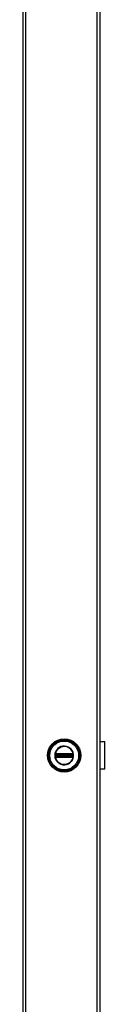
# Model space of a CAD drawing. Header units: inches. Extents: x 0 to 464, y -11 to 301.
# Tile 10 of 25: x 219 to 223, y 145 to 195. Entities that reach past the tile are written whole.
import ezdxf

# ---------------------------------------------------------------- set-up
doc = ezdxf.new("R2010")
doc.units = ezdxf.units.IN
doc.header["$LTSCALE"] = 27.789831
doc.header["$MEASUREMENT"] = 0
doc.layers.add('Visible Edges(ANSI)', color=7, linetype='Continuous', lineweight=25)
doc.layers.add('Visible Tangent Edges(ANSI)', color=7, linetype='Continuous', lineweight=25)

msp = doc.modelspace()

# ---------------------------------------------------------------- linework, layer by layer
at = {"layer": 'Visible Edges(ANSI)'}
for p, q in [((218.949, 70.8841), (218.949, 244.2926)), ((222.8796, 244.2926), (222.8796, 70.8841)), ((222.8796, 158.2995), (223.148, 158.2995)), ((223.148, 156.8772), (223.148, 158.2995)), ((222.883, 157.8586), (222.8796, 157.8586)), ((222.8796, 157.8031), (222.883, 157.8031)), ((222.883, 157.8586), (222.883, 157.8031)), ((222.883, 157.3736), (222.8796, 157.3736)), ((222.8796, 157.3181), (222.883, 157.3181)), ((222.883, 157.3736), (222.883, 157.3181)), ((223.148, 156.8772), (222.8796, 156.8772))]:
    msp.add_line(p, q, dxfattribs=at)
msp.add_circle((221.0588, 157.5883), 0.8534, dxfattribs=at)
at = {"layer": 'Visible Tangent Edges(ANSI)'}
for p, q in [((219.0733, 244.2926), (219.0733, 70.8841)), ((222.7553, 70.8841), (222.7553, 244.2926)), ((220.6048, 157.6213), (220.6048, 157.6317)), ((220.6086, 157.6448), (220.6193, 157.6386)), ((220.6121, 157.6651), (220.6183, 157.6545)), ((220.6245, 157.6438), (220.6183, 157.6545)), ((220.6313, 157.6704), (220.6314, 157.6581)), ((220.6314, 157.6581), (220.6418, 157.6581)), ((220.6418, 157.6705), (220.6418, 157.6581)), ((221.4758, 157.6705), (220.6418, 157.6705)), ((220.6418, 157.6581), (221.4758, 157.6581)), ((220.6418, 157.6581), (220.6418, 157.6477)), ((220.6418, 157.6477), (221.4758, 157.6477)), ((220.6418, 157.6355), (220.6418, 157.6477)), ((220.6418, 157.6355), (221.4758, 157.6355)), ((220.6459, 157.6315), (220.6418, 157.6355)), ((221.4718, 157.6315), (220.6459, 157.6315)), ((220.6459, 157.6315), (220.6459, 157.6173)), ((221.4758, 157.6355), (221.4718, 157.6315)), ((221.4718, 157.6173), (221.4718, 157.6315)), ((221.4758, 157.6705), (221.4758, 157.6581)), ((221.4758, 157.6581), (221.4862, 157.6581)), ((221.4758, 157.6581), (221.4758, 157.6477)), ((221.4758, 157.6355), (221.4758, 157.6477)), ((221.4863, 157.6704), (221.4862, 157.6581)), ((221.4993, 157.6545), (221.4931, 157.6438)), ((221.4983, 157.6386), (221.509, 157.6448)), ((221.4993, 157.6545), (221.5055, 157.6651)), ((221.5128, 157.6317), (221.5128, 157.6213)), ((222.883, 157.8031), (222.883, 157.3736)), ((220.5899, 157.5883), (220.5764, 157.5883)), ((220.6016, 157.5206), (220.6111, 157.5284)), ((220.6048, 157.6213), (220.6154, 157.6213)), ((220.6048, 157.545), (220.6048, 157.5554)), ((220.6048, 157.5554), (220.6154, 157.5554)), ((220.6193, 157.538), (220.6086, 157.5318)), ((220.6121, 157.5116), (220.6183, 157.5222)), ((220.6154, 157.5554), (220.6154, 157.6213)), ((220.6276, 157.6213), (220.6154, 157.6213)), ((220.6276, 157.5554), (220.6154, 157.5554)), ((220.6183, 157.5222), (220.6245, 157.5329)), ((220.6276, 157.5554), (220.6276, 157.6213)), ((220.6276, 157.6213), (220.6316, 157.6173)), ((220.6316, 157.5594), (220.6276, 157.5554)), ((220.6314, 157.5186), (220.6313, 157.5063)), ((220.6418, 157.5186), (220.6314, 157.5186)), ((220.6459, 157.6173), (220.6316, 157.6173)), ((220.6316, 157.6173), (220.6316, 157.5594)), ((220.6316, 157.5594), (220.6459, 157.5594)), ((220.6418, 157.5412), (220.6459, 157.5452)), ((221.4758, 157.5412), (220.6418, 157.5412)), ((220.6418, 157.529), (220.6418, 157.5412)), ((221.4758, 157.529), (220.6418, 157.529)), ((220.6418, 157.5186), (220.6418, 157.529)), ((220.6418, 157.5186), (220.6418, 157.5062)), ((221.4758, 157.5186), (220.6418, 157.5186)), ((220.6418, 157.5062), (221.4758, 157.5062)), ((220.6459, 157.6173), (221.4718, 157.6173)), ((220.6459, 157.5594), (220.6459, 157.6173)), ((221.4718, 157.5594), (220.6459, 157.5594)), ((220.6459, 157.5594), (220.6459, 157.5452)), ((220.6459, 157.5452), (221.4718, 157.5452)), ((221.4718, 157.6173), (221.4718, 157.5594)), ((221.486, 157.6173), (221.4718, 157.6173)), ((221.4718, 157.5452), (221.4718, 157.5594)), ((221.4718, 157.5594), (221.486, 157.5594)), ((221.4718, 157.5452), (221.4758, 157.5412)), ((221.4758, 157.529), (221.4758, 157.5412)), ((221.4758, 157.5186), (221.4758, 157.529)), ((221.4758, 157.5186), (221.4758, 157.5062)), ((221.4862, 157.5186), (221.4758, 157.5186)), ((221.486, 157.6173), (221.49, 157.6213)), ((221.486, 157.5594), (221.486, 157.6173)), ((221.49, 157.5554), (221.486, 157.5594)), ((221.4862, 157.5186), (221.4863, 157.5063)), ((221.5022, 157.6213), (221.49, 157.6213)), ((221.49, 157.6213), (221.49, 157.5554)), ((221.5022, 157.5554), (221.49, 157.5554)), ((221.4931, 157.5329), (221.4993, 157.5222)), ((221.509, 157.5318), (221.4983, 157.538)), ((221.4993, 157.5222), (221.5055, 157.5116)), ((221.5128, 157.6213), (221.5022, 157.6213)), ((221.5022, 157.6213), (221.5022, 157.5554)), ((221.5128, 157.5554), (221.5022, 157.5554)), ((221.5065, 157.5284), (221.5161, 157.5206)), ((221.5128, 157.5554), (221.5128, 157.545))]:
    msp.add_line(p, q, dxfattribs=at)
at = {"layer": 'Visible Tangent Edges(ANSI)', "flags": 128}
for points in [[(220.5764, 157.5883), (220.5864, 157.4914), (220.6155, 157.3981), (220.6629, 157.3129), (220.7265, 157.2387), (220.8037, 157.179), (220.8913, 157.136), (220.9858, 157.1117), (221.0832, 157.1071), (221.1797, 157.1218), (221.2714, 157.1554), (221.3542, 157.2072), (221.4247, 157.2746), (221.4804, 157.3546), (221.5191, 157.4442), (221.5386, 157.54), (221.5384, 157.6376), (221.5188, 157.7331), (221.4803, 157.8228), (221.4243, 157.9029), (221.3533, 157.97), (221.2707, 158.0217), (221.1793, 158.0553), (221.0827, 158.0699), (220.985, 158.065), (220.8905, 158.0403), (220.803, 157.9972), (220.7259, 157.9375), (220.6626, 157.8633), (220.6153, 157.7779), (220.5862, 157.685), (220.5764, 157.5883)], [(220.5899, 157.5883), (220.5994, 157.6823), (220.6276, 157.7726), (220.6736, 157.8557), (220.7352, 157.9277), (220.8101, 157.9858), (220.8951, 158.0278), (220.9871, 158.0517), (221.082, 158.0565), (221.1759, 158.0423), (221.2648, 158.0096), (221.3452, 157.9594), (221.4141, 157.8942), (221.4686, 157.8163), (221.506, 157.729), (221.525, 157.6362), (221.5253, 157.5414), (221.5063, 157.4483), (221.4687, 157.3611), (221.4145, 157.2833), (221.346, 157.2178), (221.2655, 157.1674), (221.1764, 157.1347), (221.0826, 157.1205), (220.9879, 157.125), (220.896, 157.1486), (220.8108, 157.1904), (220.7357, 157.2484), (220.6739, 157.3205), (220.6279, 157.4034), (220.5995, 157.4941), (220.5899, 157.5883)], [(220.5964, 157.6314), (220.5964, 157.631), (220.5964, 157.6306), (220.5964, 157.6301), (220.5963, 157.6297), (220.5963, 157.6293), (220.5963, 157.6288), (220.5963, 157.6284), (220.5962, 157.628), (220.5962, 157.6275), (220.5962, 157.6271), (220.5962, 157.6267), (220.5961, 157.6262), (220.5961, 157.6258), (220.5961, 157.6254), (220.5961, 157.6249), (220.596, 157.6245), (220.596, 157.6241), (220.596, 157.6236), (220.596, 157.6232), (220.596, 157.6228), (220.5959, 157.6223), (220.5959, 157.6219), (220.5959, 157.6215), (220.5959, 157.621)], [(220.5998, 157.6508), (220.5996, 157.65), (220.5994, 157.6493), (220.5992, 157.6485), (220.599, 157.6478), (220.5988, 157.647), (220.5986, 157.6462), (220.5984, 157.6454), (220.5983, 157.6446), (220.5981, 157.6438), (220.5979, 157.643), (220.5978, 157.6422), (220.5976, 157.6414), (220.5975, 157.6406), (220.5973, 157.6398), (220.5972, 157.639), (220.5971, 157.6381), (220.597, 157.6373), (220.5969, 157.6365), (220.5968, 157.6356), (220.5967, 157.6348), (220.5966, 157.6339), (220.5966, 157.6331), (220.5965, 157.6323), (220.5964, 157.6314)], [(220.6016, 157.6561), (220.6015, 157.6559), (220.6014, 157.6557), (220.6013, 157.6555), (220.6012, 157.6552), (220.6012, 157.655), (220.6011, 157.6548), (220.601, 157.6546), (220.6009, 157.6544), (220.6009, 157.6542), (220.6008, 157.6539), (220.6007, 157.6537), (220.6007, 157.6535), (220.6006, 157.6533), (220.6005, 157.653), (220.6004, 157.6528), (220.6004, 157.6526), (220.6003, 157.6524), (220.6002, 157.6521), (220.6002, 157.6519), (220.6001, 157.6517), (220.6, 157.6515), (220.6, 157.6512), (220.5999, 157.651), (220.5998, 157.6508)], [(220.6121, 157.6651), (220.6116, 157.6648), (220.6111, 157.6645), (220.6107, 157.6642), (220.6102, 157.6639), (220.6097, 157.6636), (220.6092, 157.6632), (220.6087, 157.6629), (220.6083, 157.6626), (220.6078, 157.6622), (220.6073, 157.6618), (220.6069, 157.6615), (220.6064, 157.6611), (220.606, 157.6607), (220.6056, 157.6603), (220.6051, 157.6599), (220.6047, 157.6595), (220.6043, 157.6591), (220.6039, 157.6587), (220.6035, 157.6583), (220.6031, 157.6579), (220.6027, 157.6574), (220.6023, 157.657), (220.6019, 157.6566), (220.6016, 157.6561)], [(220.6048, 157.6317), (220.6048, 157.6322), (220.6048, 157.6328), (220.6049, 157.6334), (220.6049, 157.634), (220.605, 157.6346), (220.605, 157.6351), (220.6051, 157.6357), (220.6052, 157.6363), (220.6054, 157.6369), (220.6055, 157.6374), (220.6056, 157.638), (220.6058, 157.6386), (220.606, 157.6391), (220.6061, 157.6397), (220.6063, 157.6402), (220.6065, 157.6407), (220.6068, 157.6413), (220.607, 157.6418), (220.6072, 157.6423), (220.6075, 157.6428), (220.6078, 157.6433), (220.608, 157.6438), (220.6083, 157.6443), (220.6086, 157.6448)], [(220.6086, 157.6448), (220.6087, 157.645), (220.6088, 157.6451), (220.6089, 157.6453), (220.609, 157.6454), (220.6091, 157.6456), (220.6092, 157.6457), (220.6093, 157.6459), (220.6094, 157.646), (220.6095, 157.6462), (220.6096, 157.6463), (220.6097, 157.6465), (220.6098, 157.6466), (220.6099, 157.6468), (220.61, 157.6469), (220.6101, 157.647), (220.6102, 157.6472), (220.6103, 157.6473), (220.6104, 157.6475), (220.6105, 157.6476), (220.6106, 157.6478), (220.6107, 157.6479), (220.6109, 157.648), (220.611, 157.6482), (220.6111, 157.6483)], [(220.6111, 157.6483), (220.6113, 157.6486), (220.6116, 157.6489), (220.6119, 157.6492), (220.6121, 157.6495), (220.6124, 157.6498), (220.6127, 157.6501), (220.613, 157.6504), (220.6132, 157.6506), (220.6135, 157.6509), (220.6138, 157.6512), (220.6141, 157.6515), (220.6144, 157.6517), (220.6147, 157.652), (220.615, 157.6522), (220.6153, 157.6525), (220.6157, 157.6527), (220.616, 157.6529), (220.6163, 157.6532), (220.6166, 157.6534), (220.617, 157.6536), (220.6173, 157.6538), (220.6176, 157.6541), (220.618, 157.6543), (220.6183, 157.6545)], [(220.6313, 157.6704), (220.6304, 157.6704), (220.6296, 157.6703), (220.6288, 157.6703), (220.6279, 157.6702), (220.6271, 157.6701), (220.6263, 157.67), (220.6254, 157.6699), (220.6246, 157.6697), (220.6238, 157.6696), (220.623, 157.6694), (220.6222, 157.6692), (220.6214, 157.669), (220.6205, 157.6687), (220.6197, 157.6685), (220.619, 157.6682), (220.6182, 157.668), (220.6174, 157.6677), (220.6166, 157.6673), (220.6158, 157.667), (220.6151, 157.6667), (220.6143, 157.6663), (220.6136, 157.6659), (220.6129, 157.6655), (220.6121, 157.6651)], [(220.6154, 157.6213), (220.6154, 157.6217), (220.6154, 157.6222), (220.6154, 157.6227), (220.6154, 157.6231), (220.6155, 157.6236), (220.6155, 157.624), (220.6155, 157.6245), (220.6155, 157.625), (220.6156, 157.6254), (220.6156, 157.6259), (220.6157, 157.6263), (220.6157, 157.6268), (220.6158, 157.6272), (220.6158, 157.6276), (220.6159, 157.6281), (220.6159, 157.6285), (220.616, 157.6289), (220.6161, 157.6294), (220.6161, 157.6298), (220.6162, 157.6302), (220.6163, 157.6306), (220.6164, 157.6311), (220.6164, 157.6315), (220.6165, 157.6319)], [(220.6165, 157.6319), (220.6166, 157.6322), (220.6166, 157.6325), (220.6167, 157.6328), (220.6168, 157.6331), (220.6169, 157.6334), (220.617, 157.6337), (220.617, 157.6339), (220.6171, 157.6342), (220.6172, 157.6345), (220.6174, 157.6348), (220.6175, 157.6351), (220.6176, 157.6354), (220.6177, 157.6357), (220.6178, 157.636), (220.618, 157.6362), (220.6181, 157.6365), (220.6182, 157.6368), (220.6184, 157.6371), (220.6185, 157.6373), (220.6187, 157.6376), (220.6188, 157.6379), (220.619, 157.6381), (220.6191, 157.6384), (220.6193, 157.6386)], [(220.6183, 157.6545), (220.6188, 157.6547), (220.6193, 157.655), (220.6198, 157.6553), (220.6203, 157.6555), (220.6209, 157.6558), (220.6214, 157.656), (220.6219, 157.6562), (220.6224, 157.6564), (220.623, 157.6566), (220.6235, 157.6568), (220.6241, 157.6569), (220.6246, 157.6571), (220.6252, 157.6572), (220.6257, 157.6574), (220.6263, 157.6575), (220.6269, 157.6576), (220.6274, 157.6577), (220.628, 157.6578), (220.6286, 157.6579), (220.6291, 157.6579), (220.6297, 157.658), (220.6303, 157.658), (220.6309, 157.658), (220.6314, 157.6581)], [(220.6245, 157.6438), (220.6247, 157.644), (220.625, 157.6441), (220.6253, 157.6443), (220.6255, 157.6445), (220.6258, 157.6446), (220.6261, 157.6448), (220.6263, 157.6449), (220.6266, 157.645), (220.6269, 157.6452), (220.6272, 157.6453), (220.6275, 157.6454), (220.6277, 157.6455), (220.628, 157.6457), (220.6283, 157.6458), (220.6286, 157.6459), (220.6289, 157.646), (220.6292, 157.6461), (220.6295, 157.6462), (220.6298, 157.6463), (220.6301, 157.6463), (220.6304, 157.6464), (220.6307, 157.6465), (220.6309, 157.6466), (220.6312, 157.6466)], [(220.6312, 157.6466), (220.6317, 157.6467), (220.6321, 157.6468), (220.6325, 157.6469), (220.6329, 157.6469), (220.6333, 157.647), (220.6338, 157.6471), (220.6342, 157.6471), (220.6346, 157.6472), (220.6351, 157.6473), (220.6355, 157.6473), (220.6359, 157.6474), (220.6364, 157.6474), (220.6368, 157.6475), (220.6373, 157.6475), (220.6377, 157.6475), (220.6382, 157.6476), (220.6386, 157.6476), (220.6391, 157.6476), (220.6395, 157.6477), (220.64, 157.6477), (220.6405, 157.6477), (220.6409, 157.6477), (220.6414, 157.6477), (220.6418, 157.6477)], [(220.6418, 157.6705), (220.6414, 157.6705), (220.641, 157.6705), (220.6405, 157.6705), (220.6401, 157.6705), (220.6396, 157.6705), (220.6392, 157.6705), (220.6388, 157.6705), (220.6383, 157.6705), (220.6379, 157.6705), (220.6374, 157.6705), (220.637, 157.6705), (220.6366, 157.6705), (220.6361, 157.6705), (220.6357, 157.6705), (220.6352, 157.6705), (220.6348, 157.6704), (220.6344, 157.6704), (220.6339, 157.6704), (220.6335, 157.6704), (220.633, 157.6704), (220.6326, 157.6704), (220.6321, 157.6704), (220.6317, 157.6704), (220.6313, 157.6704)], [(221.4863, 157.6704), (221.4859, 157.6704), (221.4855, 157.6704), (221.485, 157.6704), (221.4846, 157.6704), (221.4841, 157.6704), (221.4837, 157.6704), (221.4833, 157.6704), (221.4828, 157.6704), (221.4824, 157.6705), (221.4819, 157.6705), (221.4815, 157.6705), (221.4811, 157.6705), (221.4806, 157.6705), (221.4802, 157.6705), (221.4797, 157.6705), (221.4793, 157.6705), (221.4789, 157.6705), (221.4784, 157.6705), (221.478, 157.6705), (221.4775, 157.6705), (221.4771, 157.6705), (221.4767, 157.6705), (221.4762, 157.6705), (221.4758, 157.6705)], [(221.4758, 157.6477), (221.4762, 157.6477), (221.4767, 157.6477), (221.4772, 157.6477), (221.4776, 157.6477), (221.4781, 157.6477), (221.4785, 157.6476), (221.479, 157.6476), (221.4794, 157.6476), (221.4799, 157.6475), (221.4803, 157.6475), (221.4808, 157.6475), (221.4812, 157.6474), (221.4817, 157.6474), (221.4821, 157.6473), (221.4826, 157.6472), (221.483, 157.6472), (221.4834, 157.6471), (221.4839, 157.6471), (221.4843, 157.647), (221.4847, 157.6469), (221.4851, 157.6469), (221.4855, 157.6468), (221.486, 157.6467), (221.4864, 157.6466)], [(221.4862, 157.6581), (221.4868, 157.658), (221.4873, 157.658), (221.4879, 157.658), (221.4885, 157.6579), (221.4891, 157.6579), (221.4896, 157.6578), (221.4902, 157.6577), (221.4908, 157.6576), (221.4913, 157.6575), (221.4919, 157.6574), (221.4924, 157.6572), (221.493, 157.6571), (221.4935, 157.6569), (221.4941, 157.6568), (221.4946, 157.6566), (221.4952, 157.6564), (221.4957, 157.6562), (221.4962, 157.656), (221.4968, 157.6558), (221.4973, 157.6555), (221.4978, 157.6553), (221.4983, 157.655), (221.4988, 157.6547), (221.4993, 157.6545)], [(221.5055, 157.6651), (221.5048, 157.6655), (221.504, 157.6659), (221.5033, 157.6663), (221.5025, 157.6667), (221.5018, 157.667), (221.501, 157.6673), (221.5002, 157.6677), (221.4994, 157.668), (221.4987, 157.6682), (221.4979, 157.6685), (221.4971, 157.6687), (221.4963, 157.669), (221.4955, 157.6692), (221.4946, 157.6694), (221.4938, 157.6696), (221.493, 157.6697), (221.4922, 157.6699), (221.4914, 157.67), (221.4905, 157.6701), (221.4897, 157.6702), (221.4889, 157.6703), (221.488, 157.6703), (221.4872, 157.6704), (221.4863, 157.6704)], [(221.4864, 157.6466), (221.4867, 157.6466), (221.487, 157.6465), (221.4873, 157.6464), (221.4876, 157.6463), (221.4879, 157.6463), (221.4881, 157.6462), (221.4884, 157.6461), (221.4887, 157.646), (221.489, 157.6459), (221.4893, 157.6458), (221.4896, 157.6457), (221.4899, 157.6455), (221.4902, 157.6454), (221.4904, 157.6453), (221.4907, 157.6452), (221.491, 157.645), (221.4913, 157.6449), (221.4915, 157.6448), (221.4918, 157.6446), (221.4921, 157.6445), (221.4923, 157.6443), (221.4926, 157.6441), (221.4929, 157.644), (221.4931, 157.6438)], [(221.4983, 157.6386), (221.4985, 157.6384), (221.4986, 157.6381), (221.4988, 157.6379), (221.499, 157.6376), (221.4991, 157.6373), (221.4992, 157.6371), (221.4994, 157.6368), (221.4995, 157.6365), (221.4997, 157.6362), (221.4998, 157.636), (221.4999, 157.6357), (221.5, 157.6354), (221.5002, 157.6351), (221.5003, 157.6348), (221.5004, 157.6345), (221.5005, 157.6342), (221.5006, 157.6339), (221.5007, 157.6337), (221.5007, 157.6334), (221.5008, 157.6331), (221.5009, 157.6328), (221.501, 157.6325), (221.501, 157.6322), (221.5011, 157.6319)], [(221.4993, 157.6545), (221.4996, 157.6543), (221.5, 157.6541), (221.5003, 157.6538), (221.5007, 157.6536), (221.501, 157.6534), (221.5013, 157.6532), (221.5016, 157.653), (221.5019, 157.6527), (221.5023, 157.6525), (221.5026, 157.6522), (221.5029, 157.652), (221.5032, 157.6517), (221.5035, 157.6515), (221.5038, 157.6512), (221.5041, 157.6509), (221.5044, 157.6507), (221.5047, 157.6504), (221.5049, 157.6501), (221.5052, 157.6498), (221.5055, 157.6495), (221.5058, 157.6492), (221.506, 157.6489), (221.5063, 157.6486), (221.5065, 157.6483)], [(221.5011, 157.6319), (221.5012, 157.6315), (221.5013, 157.6311), (221.5013, 157.6306), (221.5014, 157.6302), (221.5015, 157.6298), (221.5016, 157.6294), (221.5016, 157.6289), (221.5017, 157.6285), (221.5017, 157.6281), (221.5018, 157.6276), (221.5019, 157.6272), (221.5019, 157.6268), (221.502, 157.6263), (221.502, 157.6259), (221.502, 157.6254), (221.5021, 157.625), (221.5021, 157.6245), (221.5021, 157.624), (221.5022, 157.6236), (221.5022, 157.6231), (221.5022, 157.6227), (221.5022, 157.6222), (221.5022, 157.6217), (221.5022, 157.6213)], [(221.5161, 157.6561), (221.5157, 157.6566), (221.5153, 157.657), (221.5149, 157.6574), (221.5145, 157.6579), (221.5141, 157.6583), (221.5137, 157.6587), (221.5133, 157.6591), (221.5129, 157.6595), (221.5125, 157.6599), (221.512, 157.6603), (221.5116, 157.6607), (221.5112, 157.6611), (221.5107, 157.6615), (221.5103, 157.6618), (221.5098, 157.6622), (221.5094, 157.6626), (221.5089, 157.6629), (221.5084, 157.6632), (221.5079, 157.6636), (221.5075, 157.6639), (221.507, 157.6642), (221.5065, 157.6645), (221.506, 157.6648), (221.5055, 157.6651)], [(221.5065, 157.6483), (221.5066, 157.6482), (221.5068, 157.648), (221.5069, 157.6479), (221.507, 157.6478), (221.5071, 157.6476), (221.5072, 157.6475), (221.5073, 157.6473), (221.5074, 157.6472), (221.5075, 157.647), (221.5076, 157.6469), (221.5077, 157.6468), (221.5078, 157.6466), (221.5079, 157.6465), (221.508, 157.6463), (221.5081, 157.6462), (221.5082, 157.646), (221.5083, 157.6459), (221.5084, 157.6457), (221.5085, 157.6456), (221.5086, 157.6454), (221.5087, 157.6453), (221.5088, 157.6451), (221.5089, 157.645), (221.509, 157.6448)], [(221.509, 157.6448), (221.5093, 157.6443), (221.5096, 157.6438), (221.5099, 157.6433), (221.5101, 157.6428), (221.5104, 157.6423), (221.5106, 157.6418), (221.5109, 157.6413), (221.5111, 157.6407), (221.5113, 157.6402), (221.5115, 157.6397), (221.5117, 157.6391), (221.5118, 157.6386), (221.512, 157.638), (221.5121, 157.6374), (221.5123, 157.6369), (221.5124, 157.6363), (221.5125, 157.6357), (221.5126, 157.6351), (221.5126, 157.6346), (221.5127, 157.634), (221.5128, 157.6334), (221.5128, 157.6328), (221.5128, 157.6322), (221.5128, 157.6317)], [(221.5178, 157.6508), (221.5177, 157.651), (221.5177, 157.6512), (221.5176, 157.6515), (221.5175, 157.6517), (221.5175, 157.6519), (221.5174, 157.6521), (221.5173, 157.6524), (221.5172, 157.6526), (221.5172, 157.6528), (221.5171, 157.653), (221.517, 157.6533), (221.517, 157.6535), (221.5169, 157.6537), (221.5168, 157.6539), (221.5167, 157.6542), (221.5167, 157.6544), (221.5166, 157.6546), (221.5165, 157.6548), (221.5164, 157.655), (221.5164, 157.6552), (221.5163, 157.6555), (221.5162, 157.6557), (221.5161, 157.6559), (221.5161, 157.6561)], [(221.5212, 157.6314), (221.5211, 157.6323), (221.5211, 157.6331), (221.521, 157.6339), (221.5209, 157.6348), (221.5208, 157.6356), (221.5207, 157.6365), (221.5206, 157.6373), (221.5205, 157.6381), (221.5204, 157.639), (221.5203, 157.6398), (221.5201, 157.6406), (221.52, 157.6414), (221.5198, 157.6422), (221.5197, 157.643), (221.5195, 157.6438), (221.5194, 157.6446), (221.5192, 157.6454), (221.519, 157.6462), (221.5188, 157.647), (221.5186, 157.6478), (221.5184, 157.6485), (221.5182, 157.6493), (221.518, 157.65), (221.5178, 157.6508)], [(221.5217, 157.621), (221.5217, 157.6215), (221.5217, 157.6219), (221.5217, 157.6223), (221.5217, 157.6228), (221.5216, 157.6232), (221.5216, 157.6236), (221.5216, 157.6241), (221.5216, 157.6245), (221.5216, 157.6249), (221.5215, 157.6254), (221.5215, 157.6258), (221.5215, 157.6262), (221.5215, 157.6267), (221.5214, 157.6271), (221.5214, 157.6275), (221.5214, 157.628), (221.5214, 157.6284), (221.5213, 157.6288), (221.5213, 157.6293), (221.5213, 157.6297), (221.5213, 157.6301), (221.5212, 157.6306), (221.5212, 157.631), (221.5212, 157.6314)], [(220.5959, 157.621), (220.5958, 157.6183), (220.5957, 157.6156), (220.5956, 157.6129), (220.5955, 157.6102), (220.5954, 157.6074), (220.5954, 157.6047), (220.5953, 157.602), (220.5953, 157.5993), (220.5952, 157.5965), (220.5952, 157.5938), (220.5952, 157.5911), (220.5952, 157.5883), (220.5952, 157.5856), (220.5952, 157.5829), (220.5952, 157.5802), (220.5953, 157.5774), (220.5953, 157.5747), (220.5954, 157.572), (220.5954, 157.5693), (220.5955, 157.5665), (220.5956, 157.5638), (220.5957, 157.5611), (220.5958, 157.5584), (220.5959, 157.5557)], [(220.5959, 157.5557), (220.5959, 157.5552), (220.5959, 157.5548), (220.5959, 157.5544), (220.596, 157.5539), (220.596, 157.5535), (220.596, 157.5531), (220.596, 157.5526), (220.596, 157.5522), (220.5961, 157.5518), (220.5961, 157.5513), (220.5961, 157.5509), (220.5961, 157.5504), (220.5962, 157.55), (220.5962, 157.5496), (220.5962, 157.5491), (220.5962, 157.5487), (220.5963, 157.5483), (220.5963, 157.5478), (220.5963, 157.5474), (220.5963, 157.547), (220.5964, 157.5465), (220.5964, 157.5461), (220.5964, 157.5457), (220.5964, 157.5452)], [(220.5964, 157.5452), (220.5965, 157.5444), (220.5966, 157.5436), (220.5966, 157.5427), (220.5967, 157.5419), (220.5968, 157.5411), (220.5969, 157.5402), (220.597, 157.5394), (220.5971, 157.5386), (220.5972, 157.5378), (220.5974, 157.5369), (220.5975, 157.5361), (220.5976, 157.5353), (220.5978, 157.5345), (220.5979, 157.5337), (220.5981, 157.5329), (220.5983, 157.5321), (220.5984, 157.5313), (220.5986, 157.5305), (220.5988, 157.5297), (220.599, 157.5289), (220.5992, 157.5282), (220.5994, 157.5274), (220.5996, 157.5267), (220.5998, 157.5259)], [(220.5998, 157.5259), (220.5999, 157.5257), (220.6, 157.5254), (220.6, 157.5252), (220.6001, 157.525), (220.6002, 157.5248), (220.6002, 157.5245), (220.6003, 157.5243), (220.6004, 157.5241), (220.6004, 157.5239), (220.6005, 157.5236), (220.6006, 157.5234), (220.6007, 157.5232), (220.6007, 157.523), (220.6008, 157.5228), (220.6009, 157.5225), (220.6009, 157.5223), (220.601, 157.5221), (220.6011, 157.5219), (220.6012, 157.5217), (220.6012, 157.5214), (220.6013, 157.5212), (220.6014, 157.521), (220.6015, 157.5208), (220.6016, 157.5206)], [(220.6016, 157.5206), (220.6019, 157.5201), (220.6023, 157.5197), (220.6027, 157.5192), (220.6031, 157.5188), (220.6035, 157.5184), (220.6039, 157.518), (220.6043, 157.5176), (220.6047, 157.5172), (220.6051, 157.5168), (220.6056, 157.5164), (220.606, 157.516), (220.6064, 157.5156), (220.6069, 157.5152), (220.6073, 157.5149), (220.6078, 157.5145), (220.6083, 157.5141), (220.6087, 157.5138), (220.6092, 157.5134), (220.6097, 157.5131), (220.6102, 157.5128), (220.6107, 157.5125), (220.6111, 157.5122), (220.6116, 157.5119), (220.6121, 157.5116)], [(220.6048, 157.5554), (220.6048, 157.5581), (220.6048, 157.5609), (220.6049, 157.5636), (220.6049, 157.5664), (220.6049, 157.5691), (220.6049, 157.5719), (220.6049, 157.5746), (220.6049, 157.5774), (220.6049, 157.5801), (220.6049, 157.5829), (220.6049, 157.5856), (220.6049, 157.5883), (220.6049, 157.5911), (220.6049, 157.5938), (220.6049, 157.5966), (220.6049, 157.5993), (220.6049, 157.6021), (220.6049, 157.6048), (220.6049, 157.6076), (220.6049, 157.6103), (220.6049, 157.6131), (220.6048, 157.6158), (220.6048, 157.6185), (220.6048, 157.6213)], [(220.6086, 157.5318), (220.6083, 157.5323), (220.608, 157.5328), (220.6078, 157.5333), (220.6075, 157.5339), (220.6072, 157.5344), (220.607, 157.5349), (220.6068, 157.5354), (220.6066, 157.536), (220.6064, 157.5365), (220.6062, 157.5371), (220.606, 157.5376), (220.6058, 157.5382), (220.6056, 157.5387), (220.6055, 157.5393), (220.6054, 157.5398), (220.6053, 157.5404), (220.6051, 157.541), (220.6051, 157.5415), (220.605, 157.5421), (220.6049, 157.5427), (220.6049, 157.5433), (220.6048, 157.5439), (220.6048, 157.5444), (220.6048, 157.545)], [(220.6111, 157.5284), (220.611, 157.5285), (220.6109, 157.5286), (220.6107, 157.5288), (220.6106, 157.5289), (220.6105, 157.5291), (220.6104, 157.5292), (220.6103, 157.5294), (220.6102, 157.5295), (220.6101, 157.5296), (220.61, 157.5298), (220.6099, 157.5299), (220.6098, 157.5301), (220.6097, 157.5302), (220.6096, 157.5304), (220.6095, 157.5305), (220.6094, 157.5307), (220.6093, 157.5308), (220.6092, 157.5309), (220.6091, 157.5311), (220.609, 157.5312), (220.6089, 157.5314), (220.6088, 157.5315), (220.6087, 157.5317), (220.6086, 157.5318)], [(220.6183, 157.5222), (220.618, 157.5224), (220.6176, 157.5226), (220.6173, 157.5228), (220.617, 157.5231), (220.6166, 157.5233), (220.6163, 157.5235), (220.616, 157.5237), (220.6157, 157.524), (220.6153, 157.5242), (220.615, 157.5245), (220.6147, 157.5247), (220.6144, 157.525), (220.6141, 157.5252), (220.6138, 157.5255), (220.6135, 157.5258), (220.6132, 157.526), (220.613, 157.5263), (220.6127, 157.5266), (220.6124, 157.5269), (220.6121, 157.5272), (220.6119, 157.5275), (220.6116, 157.5278), (220.6113, 157.5281), (220.6111, 157.5284)], [(220.6121, 157.5116), (220.6129, 157.5112), (220.6136, 157.5108), (220.6143, 157.5104), (220.6151, 157.51), (220.6159, 157.5097), (220.6166, 157.5093), (220.6174, 157.509), (220.6182, 157.5087), (220.619, 157.5085), (220.6198, 157.5082), (220.6206, 157.5079), (220.6214, 157.5077), (220.6222, 157.5075), (220.623, 157.5073), (220.6238, 157.5071), (220.6246, 157.507), (220.6255, 157.5068), (220.6263, 157.5067), (220.6271, 157.5066), (220.6279, 157.5065), (220.6288, 157.5064), (220.6296, 157.5064), (220.6304, 157.5063), (220.6313, 157.5063)], [(220.6165, 157.5448), (220.6164, 157.5452), (220.6164, 157.5456), (220.6163, 157.546), (220.6162, 157.5465), (220.6161, 157.5469), (220.6161, 157.5473), (220.616, 157.5477), (220.6159, 157.5482), (220.6159, 157.5486), (220.6158, 157.549), (220.6158, 157.5495), (220.6157, 157.5499), (220.6157, 157.5504), (220.6156, 157.5508), (220.6156, 157.5513), (220.6155, 157.5517), (220.6155, 157.5522), (220.6155, 157.5526), (220.6155, 157.5531), (220.6154, 157.5536), (220.6154, 157.554), (220.6154, 157.5545), (220.6154, 157.5549), (220.6154, 157.5554)], [(220.6193, 157.538), (220.6191, 157.5383), (220.619, 157.5386), (220.6188, 157.5388), (220.6187, 157.5391), (220.6185, 157.5394), (220.6184, 157.5396), (220.6182, 157.5399), (220.6181, 157.5402), (220.618, 157.5405), (220.6178, 157.5407), (220.6177, 157.541), (220.6176, 157.5413), (220.6175, 157.5416), (220.6174, 157.5419), (220.6172, 157.5422), (220.6171, 157.5424), (220.617, 157.5427), (220.617, 157.543), (220.6169, 157.5433), (220.6168, 157.5436), (220.6167, 157.5439), (220.6166, 157.5442), (220.6166, 157.5445), (220.6165, 157.5448)], [(220.6314, 157.5186), (220.6309, 157.5186), (220.6303, 157.5187), (220.6297, 157.5187), (220.6292, 157.5188), (220.6286, 157.5188), (220.628, 157.5189), (220.6274, 157.519), (220.6269, 157.5191), (220.6263, 157.5192), (220.6257, 157.5193), (220.6252, 157.5194), (220.6246, 157.5196), (220.6241, 157.5197), (220.6235, 157.5199), (220.623, 157.5201), (220.6224, 157.5203), (220.6219, 157.5205), (220.6214, 157.5207), (220.6209, 157.5209), (220.6203, 157.5212), (220.6198, 157.5214), (220.6193, 157.5217), (220.6188, 157.5219), (220.6183, 157.5222)], [(220.6312, 157.5301), (220.6309, 157.5301), (220.6307, 157.5302), (220.6304, 157.5303), (220.6301, 157.5303), (220.6298, 157.5304), (220.6295, 157.5305), (220.6292, 157.5306), (220.6289, 157.5307), (220.6286, 157.5308), (220.6283, 157.5309), (220.628, 157.531), (220.6277, 157.5311), (220.6275, 157.5313), (220.6272, 157.5314), (220.6269, 157.5315), (220.6266, 157.5316), (220.6263, 157.5318), (220.6261, 157.5319), (220.6258, 157.5321), (220.6255, 157.5322), (220.6253, 157.5324), (220.625, 157.5325), (220.6247, 157.5327), (220.6245, 157.5329)], [(220.6418, 157.529), (220.6414, 157.529), (220.6409, 157.529), (220.6405, 157.529), (220.64, 157.529), (220.6395, 157.529), (220.6391, 157.5291), (220.6386, 157.5291), (220.6382, 157.5291), (220.6377, 157.5291), (220.6373, 157.5292), (220.6368, 157.5292), (220.6364, 157.5293), (220.6359, 157.5293), (220.6355, 157.5294), (220.6351, 157.5294), (220.6346, 157.5295), (220.6342, 157.5296), (220.6338, 157.5296), (220.6333, 157.5297), (220.6329, 157.5298), (220.6325, 157.5298), (220.6321, 157.5299), (220.6317, 157.53), (220.6312, 157.5301)], [(220.6313, 157.5063), (220.6317, 157.5063), (220.6321, 157.5063), (220.6326, 157.5063), (220.633, 157.5063), (220.6335, 157.5063), (220.6339, 157.5063), (220.6344, 157.5062), (220.6348, 157.5062), (220.6352, 157.5062), (220.6357, 157.5062), (220.6361, 157.5062), (220.6366, 157.5062), (220.637, 157.5062), (220.6374, 157.5062), (220.6379, 157.5062), (220.6383, 157.5062), (220.6388, 157.5062), (220.6392, 157.5062), (220.6396, 157.5062), (220.6401, 157.5062), (220.6405, 157.5062), (220.641, 157.5062), (220.6414, 157.5062), (220.6418, 157.5062)], [(221.4864, 157.5301), (221.486, 157.53), (221.4855, 157.5299), (221.4851, 157.5298), (221.4847, 157.5298), (221.4843, 157.5297), (221.4839, 157.5296), (221.4834, 157.5296), (221.483, 157.5295), (221.4826, 157.5294), (221.4821, 157.5294), (221.4817, 157.5293), (221.4812, 157.5293), (221.4808, 157.5292), (221.4803, 157.5292), (221.4799, 157.5291), (221.4794, 157.5291), (221.479, 157.5291), (221.4785, 157.529), (221.4781, 157.529), (221.4776, 157.529), (221.4772, 157.529), (221.4767, 157.529), (221.4762, 157.529), (221.4758, 157.529)], [(221.4758, 157.5062), (221.4762, 157.5062), (221.4767, 157.5062), (221.4771, 157.5062), (221.4775, 157.5062), (221.478, 157.5062), (221.4784, 157.5062), (221.4789, 157.5062), (221.4793, 157.5062), (221.4797, 157.5062), (221.4802, 157.5062), (221.4806, 157.5062), (221.4811, 157.5062), (221.4815, 157.5062), (221.4819, 157.5062), (221.4824, 157.5062), (221.4828, 157.5062), (221.4833, 157.5062), (221.4837, 157.5063), (221.4841, 157.5063), (221.4846, 157.5063), (221.485, 157.5063), (221.4855, 157.5063), (221.4859, 157.5063), (221.4863, 157.5063)], [(221.4993, 157.5222), (221.4988, 157.5219), (221.4983, 157.5217), (221.4978, 157.5214), (221.4973, 157.5212), (221.4968, 157.5209), (221.4962, 157.5207), (221.4957, 157.5205), (221.4952, 157.5203), (221.4946, 157.5201), (221.4941, 157.5199), (221.4936, 157.5197), (221.493, 157.5196), (221.4924, 157.5194), (221.4919, 157.5193), (221.4913, 157.5192), (221.4908, 157.5191), (221.4902, 157.519), (221.4896, 157.5189), (221.489, 157.5188), (221.4885, 157.5188), (221.4879, 157.5187), (221.4873, 157.5187), (221.4867, 157.5186), (221.4862, 157.5186)], [(221.4863, 157.5063), (221.4872, 157.5063), (221.488, 157.5064), (221.4888, 157.5064), (221.4897, 157.5065), (221.4905, 157.5066), (221.4913, 157.5067), (221.4922, 157.5068), (221.493, 157.507), (221.4938, 157.5071), (221.4946, 157.5073), (221.4955, 157.5075), (221.4963, 157.5077), (221.4971, 157.5079), (221.4979, 157.5082), (221.4987, 157.5084), (221.4995, 157.5087), (221.5002, 157.509), (221.501, 157.5093), (221.5018, 157.5097), (221.5025, 157.51), (221.5033, 157.5104), (221.504, 157.5108), (221.5048, 157.5112), (221.5055, 157.5116)], [(221.4931, 157.5329), (221.4929, 157.5327), (221.4926, 157.5325), (221.4923, 157.5324), (221.4921, 157.5322), (221.4918, 157.5321), (221.4915, 157.5319), (221.4913, 157.5318), (221.491, 157.5316), (221.4907, 157.5315), (221.4904, 157.5314), (221.4902, 157.5313), (221.4899, 157.5311), (221.4896, 157.531), (221.4893, 157.5309), (221.489, 157.5308), (221.4887, 157.5307), (221.4884, 157.5306), (221.4881, 157.5305), (221.4879, 157.5304), (221.4876, 157.5303), (221.4873, 157.5303), (221.487, 157.5302), (221.4867, 157.5301), (221.4864, 157.5301)], [(221.5011, 157.5448), (221.501, 157.5445), (221.501, 157.5442), (221.5009, 157.5439), (221.5008, 157.5436), (221.5007, 157.5433), (221.5007, 157.543), (221.5006, 157.5427), (221.5005, 157.5424), (221.5004, 157.5422), (221.5003, 157.5419), (221.5002, 157.5416), (221.5, 157.5413), (221.4999, 157.541), (221.4998, 157.5407), (221.4997, 157.5405), (221.4995, 157.5402), (221.4994, 157.5399), (221.4992, 157.5396), (221.4991, 157.5394), (221.499, 157.5391), (221.4988, 157.5388), (221.4986, 157.5386), (221.4985, 157.5383), (221.4983, 157.538)], [(221.5065, 157.5284), (221.5063, 157.5281), (221.506, 157.5278), (221.5058, 157.5275), (221.5055, 157.5272), (221.5052, 157.5269), (221.5049, 157.5266), (221.5047, 157.5263), (221.5044, 157.526), (221.5041, 157.5258), (221.5038, 157.5255), (221.5035, 157.5252), (221.5032, 157.525), (221.5029, 157.5247), (221.5026, 157.5245), (221.5023, 157.5242), (221.502, 157.524), (221.5016, 157.5237), (221.5013, 157.5235), (221.501, 157.5233), (221.5007, 157.5231), (221.5003, 157.5228), (221.5, 157.5226), (221.4996, 157.5224), (221.4993, 157.5222)], [(221.5022, 157.5554), (221.5022, 157.5549), (221.5022, 157.5545), (221.5022, 157.554), (221.5022, 157.5536), (221.5022, 157.5531), (221.5021, 157.5526), (221.5021, 157.5522), (221.5021, 157.5517), (221.502, 157.5513), (221.502, 157.5508), (221.502, 157.5504), (221.5019, 157.5499), (221.5019, 157.5495), (221.5018, 157.549), (221.5017, 157.5486), (221.5017, 157.5482), (221.5016, 157.5477), (221.5016, 157.5473), (221.5015, 157.5469), (221.5014, 157.5465), (221.5013, 157.546), (221.5013, 157.5456), (221.5012, 157.5452), (221.5011, 157.5448)], [(221.5055, 157.5116), (221.506, 157.5119), (221.5065, 157.5122), (221.507, 157.5125), (221.5075, 157.5128), (221.5079, 157.5131), (221.5084, 157.5134), (221.5089, 157.5138), (221.5094, 157.5141), (221.5098, 157.5145), (221.5103, 157.5149), (221.5107, 157.5152), (221.5112, 157.5156), (221.5116, 157.516), (221.5121, 157.5164), (221.5125, 157.5168), (221.5129, 157.5172), (221.5133, 157.5176), (221.5137, 157.518), (221.5141, 157.5184), (221.5145, 157.5188), (221.5149, 157.5192), (221.5153, 157.5197), (221.5157, 157.5201), (221.5161, 157.5206)], [(221.509, 157.5318), (221.5089, 157.5317), (221.5088, 157.5315), (221.5087, 157.5314), (221.5086, 157.5312), (221.5085, 157.5311), (221.5084, 157.5309), (221.5083, 157.5308), (221.5082, 157.5307), (221.5081, 157.5305), (221.508, 157.5304), (221.5079, 157.5302), (221.5078, 157.5301), (221.5077, 157.5299), (221.5076, 157.5298), (221.5075, 157.5296), (221.5074, 157.5295), (221.5073, 157.5294), (221.5072, 157.5292), (221.5071, 157.5291), (221.507, 157.5289), (221.5069, 157.5288), (221.5068, 157.5286), (221.5066, 157.5285), (221.5065, 157.5284)], [(221.5128, 157.545), (221.5128, 157.5444), (221.5128, 157.5439), (221.5128, 157.5433), (221.5127, 157.5427), (221.5126, 157.5421), (221.5126, 157.5415), (221.5125, 157.541), (221.5124, 157.5404), (221.5122, 157.5398), (221.5121, 157.5393), (221.512, 157.5387), (221.5118, 157.5382), (221.5116, 157.5376), (221.5115, 157.5371), (221.5113, 157.5365), (221.5111, 157.536), (221.5108, 157.5354), (221.5106, 157.5349), (221.5104, 157.5344), (221.5101, 157.5339), (221.5099, 157.5333), (221.5096, 157.5328), (221.5093, 157.5323), (221.509, 157.5318)], [(221.5128, 157.6213), (221.5128, 157.6185), (221.5128, 157.6158), (221.5128, 157.6131), (221.5127, 157.6103), (221.5127, 157.6076), (221.5127, 157.6048), (221.5127, 157.6021), (221.5127, 157.5993), (221.5127, 157.5966), (221.5127, 157.5938), (221.5127, 157.5911), (221.5127, 157.5883), (221.5127, 157.5856), (221.5127, 157.5829), (221.5127, 157.5801), (221.5127, 157.5774), (221.5127, 157.5746), (221.5127, 157.5719), (221.5127, 157.5691), (221.5127, 157.5664), (221.5128, 157.5636), (221.5128, 157.5609), (221.5128, 157.5581), (221.5128, 157.5554)], [(221.5161, 157.5206), (221.5161, 157.5208), (221.5162, 157.521), (221.5163, 157.5212), (221.5164, 157.5214), (221.5164, 157.5217), (221.5165, 157.5219), (221.5166, 157.5221), (221.5167, 157.5223), (221.5167, 157.5225), (221.5168, 157.5228), (221.5169, 157.523), (221.517, 157.5232), (221.517, 157.5234), (221.5171, 157.5236), (221.5172, 157.5239), (221.5172, 157.5241), (221.5173, 157.5243), (221.5174, 157.5245), (221.5175, 157.5248), (221.5175, 157.525), (221.5176, 157.5252), (221.5177, 157.5254), (221.5177, 157.5257), (221.5178, 157.5259)], [(221.5178, 157.5259), (221.518, 157.5267), (221.5182, 157.5274), (221.5184, 157.5282), (221.5186, 157.5289), (221.5188, 157.5297), (221.519, 157.5305), (221.5192, 157.5313), (221.5194, 157.5321), (221.5195, 157.5329), (221.5197, 157.5337), (221.5198, 157.5345), (221.52, 157.5353), (221.5201, 157.5361), (221.5203, 157.5369), (221.5204, 157.5378), (221.5205, 157.5386), (221.5206, 157.5394), (221.5207, 157.5402), (221.5208, 157.5411), (221.5209, 157.5419), (221.521, 157.5427), (221.5211, 157.5436), (221.5211, 157.5444), (221.5212, 157.5452)], [(221.5212, 157.5452), (221.5212, 157.5457), (221.5212, 157.5461), (221.5213, 157.5465), (221.5213, 157.547), (221.5213, 157.5474), (221.5213, 157.5478), (221.5214, 157.5483), (221.5214, 157.5487), (221.5214, 157.5491), (221.5214, 157.5496), (221.5215, 157.55), (221.5215, 157.5504), (221.5215, 157.5509), (221.5215, 157.5513), (221.5216, 157.5518), (221.5216, 157.5522), (221.5216, 157.5526), (221.5216, 157.5531), (221.5216, 157.5535), (221.5217, 157.5539), (221.5217, 157.5544), (221.5217, 157.5548), (221.5217, 157.5552), (221.5217, 157.5557)], [(221.5217, 157.5557), (221.5219, 157.5584), (221.522, 157.5611), (221.522, 157.5638), (221.5221, 157.5665), (221.5222, 157.5693), (221.5223, 157.572), (221.5223, 157.5747), (221.5224, 157.5774), (221.5224, 157.5802), (221.5224, 157.5829), (221.5224, 157.5856), (221.5224, 157.5883), (221.5224, 157.5911), (221.5224, 157.5938), (221.5224, 157.5965), (221.5224, 157.5993), (221.5223, 157.602), (221.5223, 157.6047), (221.5222, 157.6074), (221.5221, 157.6102), (221.522, 157.6129), (221.522, 157.6156), (221.5219, 157.6183), (221.5217, 157.621)]]:
    msp.add_lwpolyline(points, dxfattribs=at)
at = {"layer": 'Visible Tangent Edges(ANSI)'}
for radius in [0.8105, 0.792, 0.7408]:
    msp.add_circle((221.0588, 157.5883), radius, dxfattribs=at)
for centre, radius, start, end in [((221.0588, 157.5883), 0.4623, 8.43064, 171.56936), ((220.6459, 157.6173), 0.0142, 90, 179.93022), ((221.4718, 157.6173), 0.0142, 0, 89.93022), ((221.0588, 157.5883), 0.4623, 188.43064, 351.56936), ((220.6459, 157.5594), 0.0142, 180, 269.93022), ((221.4718, 157.5594), 0.0142, 270, 359.93022)]:
    msp.add_arc(centre, radius, start, end, dxfattribs=at)
for centre, major_axis, ratio, start_param, end_param in [((220.5922, 157.6318), (-0.0142, 0), 0.0299207, 1.8730327, 2.6595883), ((220.5979, 157.651), (-0.0121, 0.0075), 0.056036, 3.6580712, 4.5880998), ((220.6174, 157.6315), (0.0142, 0), 0.0264571, 1.6338373, 2.6596394), ((220.6316, 157.6315), (-0.0101, 0.0101), 0.9987828, 6.023109, 6.5432616), ((220.6419, 157.6213), (-0.0201, 0.0201), 0.9987828, 6.1542512, 6.4121194), ((220.6419, 157.6213), (-0.0101, 0.0101), 0.9963586, 5.4983961, 7.0679745), ((220.6316, 157.6457), (0, 0.0142), 0.0264571, 0.5211047, 1.5077554), ((221.4757, 157.6213), (0.0101, 0.0101), 0.9963586, 5.4983961, 7.0679745), ((221.486, 157.6457), (0, -0.0142), 0.0264571, 1.6338373, 2.620488), ((221.486, 157.6315), (0.0101, 0.0101), 0.9987828, 6.023109, 6.5432616), ((221.4757, 157.6213), (0.0201, 0.0201), 0.9987828, 6.1542512, 6.4121194), ((221.5002, 157.6315), (0.0142, 0), 0.0264571, 0.4819532, 1.5077554), ((221.5197, 157.651), (-0.0121, -0.0075), 0.056036, 4.8366782, 5.7667067), ((221.5254, 157.6318), (-0.0142, 0), 0.0299207, 0.4820044, 1.26856), ((220.5922, 157.6213), (-0.0142, -0.0002), 0.0217964, 1.8302501, 2.6580747), ((220.5922, 157.5554), (-0.0142, 0.0002), 0.0217964, 3.6251107, 4.4529352), ((220.5922, 157.5449), (-0.0142, 0), 0.0299207, 3.623597, 4.4101526), ((220.5979, 157.5256), (-0.0121, -0.0075), 0.056036, 1.6950855, 2.6251141), ((220.6174, 157.5452), (-0.0142, 0), 0.0264571, 0.4819532, 1.5077554), ((220.6316, 157.5452), (-0.0101, -0.0101), 0.9987828, 6.023109, 6.5432616), ((220.6419, 157.5554), (-0.0201, -0.0201), 0.9987828, 6.1542512, 6.4121194), ((220.6419, 157.5554), (-0.0101, -0.0101), 0.9963586, 5.4983961, 7.0679745), ((220.6316, 157.531), (0, 0.0142), 0.0264571, 1.6338373, 2.620488), ((221.4757, 157.5554), (0.0101, -0.0101), 0.9963586, 5.4983961, 7.0679745), ((221.486, 157.531), (0, -0.0142), 0.0264571, 0.5211047, 1.5077554), ((221.486, 157.5452), (0.0101, -0.0101), 0.9987828, 6.023109, 6.5432616), ((221.4757, 157.5554), (0.0201, -0.0201), 0.9987828, 6.1542512, 6.4121194), ((221.5002, 157.5452), (-0.0142, 0), 0.0264571, 1.6338373, 2.6596394), ((221.5197, 157.5256), (-0.0121, 0.0075), 0.056036, 0.5164786, 1.4465071), ((221.5254, 157.6213), (-0.0142, 0.0002), 0.0217964, 0.483518, 1.3113425), ((221.5254, 157.5554), (-0.0142, -0.0002), 0.0217964, 4.9718428, 5.7996673), ((221.5254, 157.5449), (-0.0142, 0), 0.0299207, 5.0146253, 5.8011809)]:
    msp.add_ellipse(centre, major_axis=major_axis, ratio=ratio, start_param=start_param, end_param=end_param, dxfattribs=at)

doc.saveas('drawing.dxf')
